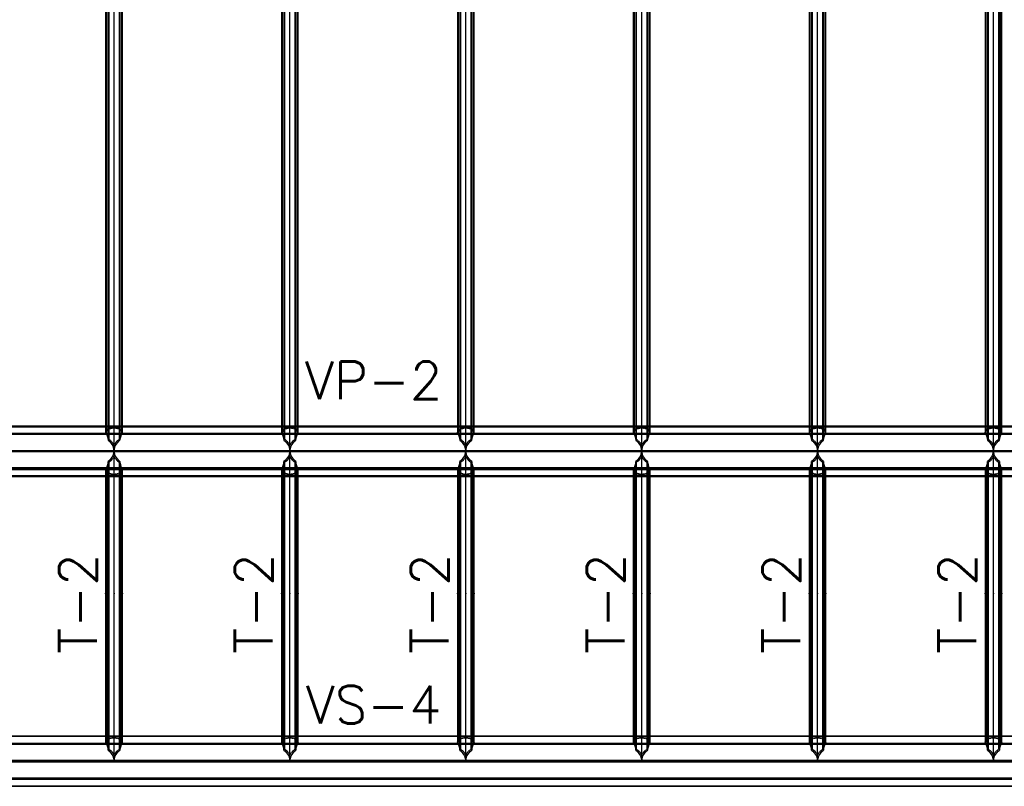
# Model space of a CAD drawing. Extents: x 463450 to 504470, y 98709 to 135344.
# Tile 6 of 20: x 474905 to 480784, y 100057 to 104631. Entities that reach past the tile are written whole.
import ezdxf
from ezdxf.enums import TextEntityAlignment as Align

# ---------------------------------------------------------------- set-up
doc = ezdxf.new("R2010")
doc.units = 0
doc.header["$LTSCALE"] = 10
doc.header["$MEASUREMENT"] = 0
doc.linetypes.add('DASHDOT', pattern=[1, 0.5, -0.25, 0, -0.25])
doc.linetypes.add('HIDDEN', pattern=[0.375, 0.25, -0.125])
doc.layers.get('0').update_dxf_attribs({"linetype": 'CONTINUOUS'})
for name, color, linetype in [('A', 2, 'DASHDOT'), ('FORIR', 4, 'CONTINUOUS'), ('G', 3, 'CONTINUOUS'), ('mark3d', 2, 'CONTINUOUS'), ('TR', 6, 'HIDDEN'), ('TXT1', 7, 'CONTINUOUS')]:
    doc.layers.add(name, color=color, linetype=linetype)
doc.styles.add('POS', font='ROMANS', dxfattribs={"width": 0.7})
doc.styles.get("Standard").update_dxf_attribs({"font": 'txt.shx', "width": 0.7, "oblique": 5})

# ---------------------------------------------------------------- blocks, each defined once
blk = doc.blocks.new('3D_INFOM')
blk.add_point((0, 0))
at = {"layer": 'FORIR', "flags": 1}
blk.add_attdef('MARK', (7.6, -4.3), '', height=5.26, dxfattribs=at)
blk = doc.blocks.new('3D_INFOTEXT')
blk.add_point((0, 0))
at = {"flags": 1}
for tag, p in [('MAR_PEZ', (7.2, 4.1)), ('POS_PEZ', (7.6, -4.3)), ('HANDLE', (7, -38.5)), ('LUN_PRO', (7.2, -21.9)), ('NOM_PRO', (7.6, -13.2)), ('MAT_PRO', (7.6, -30.1))]:
    blk.add_attdef(tag, p, '', height=5.26, dxfattribs=at)
blk = doc.blocks.new('mark3d1')
at = {"layer": 'mark3d', "color": 4, "style": 'POS'}
blk.add_attdef('MARK', text='', height=3, dxfattribs=at).set_placement((7.179, -1.226), align=Align.CENTER)

msp = doc.modelspace()

# ---------------------------------------------------------------- linework, layer by layer
at = {"layer": 'A'}
msp.add_line((464144.9, 102055.5), (486660.7, 102055.5), dxfattribs=at)
at = {"layer": 'G'}
for p, q in [((475468.7, 102059.3), (475468.7, 109207.9)), ((476518.7, 102059.3), (476518.7, 109207.9)), ((477568.7, 102059.3), (477568.7, 109207.9)), ((478618.7, 102059.3), (478618.7, 109207.9)), ((479668.7, 102059.3), (479668.7, 109207.9)), ((480718.7, 102059.3), (480718.7, 109207.9)), ((475433.3, 109144.3), (475433.3, 102121.6)), ((475504, 102121.6), (475504, 109144.3)), ((476483.3, 109144.3), (476483.3, 102121.6)), ((476554, 102121.6), (476554, 109144.3)), ((477533.3, 109144.3), (477533.3, 102121.6)), ((477604, 102121.6), (477604, 109144.3)), ((478583.3, 109144.3), (478583.3, 102121.6)), ((478654, 102121.6), (478654, 109144.3)), ((479633.3, 109144.3), (479633.3, 102121.6)), ((479704, 102121.6), (479704, 109144.3)), ((480683.3, 109144.3), (480683.3, 102121.6)), ((480754, 102121.6), (480754, 109144.3)), ((475418.7, 109095.9), (475418.7, 102168.5)), ((475518.7, 102168.5), (475518.7, 109095.9)), ((476468.7, 109095.9), (476468.7, 102168.5)), ((476568.7, 102168.5), (476568.7, 109095.9)), ((477518.7, 109095.9), (477518.7, 102168.5)), ((477618.7, 102168.5), (477618.7, 109095.9)), ((478568.7, 109095.9), (478568.7, 102168.5)), ((478668.7, 102168.5), (478668.7, 109095.9)), ((479618.7, 109095.9), (479618.7, 102168.5)), ((479718.7, 102168.5), (479718.7, 109095.9)), ((480668.7, 109095.9), (480668.7, 102168.5)), ((480768.7, 102168.5), (480768.7, 109095.9)), ((474466.2, 102163.7), (475421.2, 102163.7)), ((475418.7, 102205.5), (474468.7, 102205.5)), ((475418.7, 102168.5), (475421.2, 102163.7)), ((475421.2, 102163.7), (475428.9, 102141.4)), ((475508.5, 102141.4), (475516.2, 102163.7)), ((475516.2, 102163.7), (475518.7, 102168.5)), ((475516.2, 102163.7), (476471.2, 102163.7)), ((476468.7, 102205.5), (475518.7, 102205.5)), ((476468.7, 102168.5), (476471.2, 102163.7)), ((476471.2, 102163.7), (476478.9, 102141.4)), ((476558.5, 102141.4), (476566.2, 102163.7)), ((476566.2, 102163.7), (476568.7, 102168.5)), ((476566.2, 102163.7), (477521.2, 102163.7)), ((477518.7, 102205.5), (476568.7, 102205.5)), ((477518.7, 102168.5), (477521.2, 102163.7)), ((477521.2, 102163.7), (477528.9, 102141.4)), ((477608.5, 102141.4), (477616.2, 102163.7)), ((477616.2, 102163.7), (477618.7, 102168.5)), ((477616.2, 102163.7), (478571.2, 102163.7)), ((478568.7, 102205.5), (477618.7, 102205.5)), ((478568.7, 102168.5), (478571.2, 102163.7)), ((478571.2, 102163.7), (478578.9, 102141.4)), ((478658.5, 102141.4), (478666.2, 102163.7)), ((478666.2, 102163.7), (478668.7, 102168.5)), ((478666.2, 102163.7), (479621.2, 102163.7)), ((479618.7, 102205.5), (478668.7, 102205.5)), ((479618.7, 102168.5), (479621.2, 102163.7)), ((479621.2, 102163.7), (479628.9, 102141.4)), ((479708.5, 102141.4), (479716.2, 102163.7)), ((479716.2, 102163.7), (479718.7, 102168.5)), ((479716.2, 102163.7), (480671.2, 102163.7)), ((480668.7, 102205.5), (479718.7, 102205.5)), ((480668.7, 102168.5), (480671.2, 102163.7)), ((480671.2, 102163.7), (480678.9, 102141.4)), ((480758.5, 102141.4), (480766.2, 102163.7)), ((480766.2, 102163.7), (480768.7, 102168.5)), ((480766.2, 102163.7), (481721.2, 102163.7)), ((481718.7, 102205.5), (480768.7, 102205.5)), ((475428.9, 102141.4), (475433.3, 102121.6)), ((475433.3, 102121.6), (475441, 102115.7)), ((475441, 102115.7), (475461.6, 102087.7)), ((475475.8, 102087.7), (475496.4, 102115.7)), ((475496.4, 102115.7), (475504, 102121.6)), ((475504, 102121.6), (475508.5, 102141.4)), ((476478.9, 102141.4), (476483.3, 102121.6)), ((476483.3, 102121.6), (476491, 102115.7)), ((476491, 102115.7), (476511.6, 102087.7)), ((476525.8, 102087.7), (476546.4, 102115.7)), ((476546.4, 102115.7), (476554, 102121.6)), ((476554, 102121.6), (476558.5, 102141.4)), ((477528.9, 102141.4), (477533.3, 102121.6)), ((477533.3, 102121.6), (477541, 102115.7)), ((477541, 102115.7), (477561.6, 102087.7)), ((477575.8, 102087.7), (477596.4, 102115.7)), ((477596.4, 102115.7), (477604, 102121.6)), ((477604, 102121.6), (477608.5, 102141.4)), ((478578.9, 102141.4), (478583.3, 102121.6)), ((478583.3, 102121.6), (478591, 102115.7)), ((478591, 102115.7), (478611.6, 102087.7)), ((478625.8, 102087.7), (478646.4, 102115.7)), ((478646.4, 102115.7), (478654, 102121.6)), ((478654, 102121.6), (478658.5, 102141.4)), ((479628.9, 102141.4), (479633.3, 102121.6)), ((479633.3, 102121.6), (479641, 102115.7)), ((479641, 102115.7), (479661.6, 102087.7)), ((479675.8, 102087.7), (479696.4, 102115.7)), ((479696.4, 102115.7), (479704, 102121.6)), ((479704, 102121.6), (479708.5, 102141.4)), ((480678.9, 102141.4), (480683.3, 102121.6)), ((480683.3, 102121.6), (480691, 102115.7)), ((480691, 102115.7), (480711.6, 102087.7)), ((480725.8, 102087.7), (480746.4, 102115.7)), ((480746.4, 102115.7), (480754, 102121.6)), ((480754, 102121.6), (480758.5, 102141.4)), ((475468.6, 102058.5), (474418.8, 102058.5)), ((475461.6, 102087.7), (475468.4, 102059.3)), ((475468.6, 102058.5), (475461.6, 102029.2)), ((475468.7, 102059.3), (475468.4, 102059.3)), ((475468.4, 102059.3), (475468.6, 102058.5)), ((475469, 102059.3), (475468.7, 102059.3)), ((475468.7, 100209.7), (475468.7, 102059.3)), ((475468.8, 102058.5), (475469, 102059.3)), ((475475.8, 102029.2), (475468.8, 102058.5)), ((476518.6, 102058.5), (475468.8, 102058.5)), ((475469, 102059.3), (475475.8, 102087.7)), ((476511.6, 102087.7), (476518.4, 102059.3)), ((476518.6, 102058.5), (476511.6, 102029.2)), ((476518.7, 102059.3), (476518.4, 102059.3)), ((476518.4, 102059.3), (476518.6, 102058.5)), ((476519, 102059.3), (476518.7, 102059.3)), ((476518.7, 100209.7), (476518.7, 102059.3)), ((476518.8, 102058.5), (476519, 102059.3)), ((476525.8, 102029.2), (476518.8, 102058.5)), ((477568.6, 102058.5), (476518.8, 102058.5)), ((476519, 102059.3), (476525.8, 102087.7)), ((477561.6, 102087.7), (477568.4, 102059.3)), ((477568.6, 102058.5), (477561.6, 102029.2)), ((477568.7, 102059.3), (477568.4, 102059.3)), ((477568.4, 102059.3), (477568.6, 102058.5)), ((477568.7, 100209.7), (477568.7, 102059.3)), ((477569, 102059.3), (477568.7, 102059.3)), ((477568.8, 102058.5), (477569, 102059.3)), ((477575.8, 102029.2), (477568.8, 102058.5)), ((478618.6, 102058.5), (477568.8, 102058.5)), ((477569, 102059.3), (477575.8, 102087.7)), ((478611.6, 102087.7), (478618.4, 102059.3)), ((478618.6, 102058.5), (478611.6, 102029.2)), ((478618.7, 102059.3), (478618.4, 102059.3)), ((478618.4, 102059.3), (478618.6, 102058.5)), ((478618.7, 100209.7), (478618.7, 102059.3)), ((478619, 102059.3), (478618.7, 102059.3)), ((478618.8, 102058.5), (478619, 102059.3)), ((478625.8, 102029.2), (478618.8, 102058.5)), ((479668.6, 102058.5), (478618.8, 102058.5)), ((478619, 102059.3), (478625.8, 102087.7)), ((479661.6, 102087.7), (479668.4, 102059.3)), ((479668.6, 102058.5), (479661.6, 102029.2)), ((479668.7, 102059.3), (479668.4, 102059.3)), ((479668.4, 102059.3), (479668.6, 102058.5)), ((479668.7, 100209.7), (479668.7, 102059.3)), ((479669, 102059.3), (479668.7, 102059.3)), ((479668.8, 102058.5), (479669, 102059.3)), ((479675.8, 102029.2), (479668.8, 102058.5)), ((480718.6, 102058.5), (479668.8, 102058.5)), ((479669, 102059.3), (479675.8, 102087.7)), ((480711.6, 102087.7), (480718.4, 102059.3)), ((480718.6, 102058.5), (480711.6, 102029.2)), ((480718.7, 102059.3), (480718.4, 102059.3)), ((480718.4, 102059.3), (480718.6, 102058.5)), ((480718.7, 100209.7), (480718.7, 102059.3)), ((480719, 102059.3), (480718.7, 102059.3)), ((480718.8, 102058.5), (480719, 102059.3)), ((480725.8, 102029.2), (480718.8, 102058.5)), ((481768.6, 102058.5), (480718.8, 102058.5)), ((480719, 102059.3), (480725.8, 102087.7)), ((475433.3, 101994.9), (475428.9, 101974.7)), ((475441, 102000.9), (475433.3, 101994.9)), ((475433.3, 100272.9), (475433.3, 101994.9)), ((475461.6, 102029.2), (475441, 102000.9)), ((475496.4, 102000.9), (475475.8, 102029.2)), ((475504, 101994.9), (475496.4, 102000.9)), ((475508.5, 101974.7), (475504, 101994.9)), ((475504, 101994.9), (475504, 100272.9)), ((476483.3, 101994.9), (476478.9, 101974.7)), ((476491, 102000.9), (476483.3, 101994.9)), ((476483.3, 100272.9), (476483.3, 101994.9)), ((476511.6, 102029.2), (476491, 102000.9)), ((476546.4, 102000.9), (476525.8, 102029.2)), ((476554, 101994.9), (476546.4, 102000.9)), ((476558.5, 101974.7), (476554, 101994.9)), ((476554, 101994.9), (476554, 100272.9)), ((477533.3, 101994.9), (477528.9, 101974.7)), ((477541, 102000.9), (477533.3, 101994.9)), ((477533.3, 100272.9), (477533.3, 101994.9)), ((477561.6, 102029.2), (477541, 102000.9)), ((477596.4, 102000.9), (477575.8, 102029.2)), ((477604, 101994.9), (477596.4, 102000.9)), ((477608.5, 101974.7), (477604, 101994.9)), ((477604, 101994.9), (477604, 100272.9)), ((478583.3, 101994.9), (478578.9, 101974.7)), ((478591, 102000.9), (478583.3, 101994.9)), ((478583.3, 100272.9), (478583.3, 101994.9)), ((478611.6, 102029.2), (478591, 102000.9)), ((478646.4, 102000.9), (478625.8, 102029.2)), ((478654, 101994.9), (478646.4, 102000.9)), ((478658.5, 101974.7), (478654, 101994.9)), ((478654, 101994.9), (478654, 100272.9)), ((479633.3, 101994.9), (479628.9, 101974.7)), ((479641, 102000.9), (479633.3, 101994.9)), ((479633.3, 100272.9), (479633.3, 101994.9)), ((479661.6, 102029.2), (479641, 102000.9)), ((479696.4, 102000.9), (479675.8, 102029.2)), ((479704, 101994.9), (479696.4, 102000.9)), ((479708.5, 101974.7), (479704, 101994.9)), ((479704, 101994.9), (479704, 100272.9)), ((480683.3, 101994.9), (480678.9, 101974.7)), ((480691, 102000.9), (480683.3, 101994.9)), ((480683.3, 100272.9), (480683.3, 101994.9)), ((480711.6, 102029.2), (480691, 102000.9)), ((480746.4, 102000.9), (480725.8, 102029.2)), ((480754, 101994.9), (480746.4, 102000.9)), ((480758.5, 101974.7), (480754, 101994.9)), ((480754, 101994.9), (480754, 100272.9)), ((475421.2, 101951.6), (474466.2, 101951.6)), ((475421.2, 101951.6), (475418.7, 101946.6)), ((475418.7, 101946.6), (475418.7, 100319.7)), ((475428.9, 101974.7), (475421.2, 101951.6)), ((475516.2, 101951.6), (475508.5, 101974.7)), ((475518.7, 101946.6), (475516.2, 101951.6)), ((476471.2, 101951.6), (475516.2, 101951.6)), ((475518.7, 100319.7), (475518.7, 101946.6)), ((476471.2, 101951.6), (476468.7, 101946.6)), ((476468.7, 101946.6), (476468.7, 100319.7)), ((476478.9, 101974.7), (476471.2, 101951.6)), ((476566.2, 101951.6), (476558.5, 101974.7)), ((476568.7, 101946.6), (476566.2, 101951.6)), ((477521.2, 101951.6), (476566.2, 101951.6)), ((476568.7, 100319.7), (476568.7, 101946.6)), ((477521.2, 101951.6), (477518.7, 101946.6)), ((477518.7, 101946.6), (477518.7, 100319.7)), ((477528.9, 101974.7), (477521.2, 101951.6)), ((477616.2, 101951.6), (477608.5, 101974.7)), ((477618.7, 101946.6), (477616.2, 101951.6)), ((478571.2, 101951.6), (477616.2, 101951.6)), ((477618.7, 100319.7), (477618.7, 101946.6)), ((478571.2, 101951.6), (478568.7, 101946.6)), ((478568.7, 101946.6), (478568.7, 100319.7)), ((478578.9, 101974.7), (478571.2, 101951.6)), ((478666.2, 101951.6), (478658.5, 101974.7)), ((478668.7, 101946.6), (478666.2, 101951.6)), ((479621.2, 101951.6), (478666.2, 101951.6)), ((478668.7, 100319.7), (478668.7, 101946.6)), ((479621.2, 101951.6), (479618.7, 101946.6)), ((479618.7, 101946.6), (479618.7, 100319.7)), ((479628.9, 101974.7), (479621.2, 101951.6)), ((479716.2, 101951.6), (479708.5, 101974.7)), ((479718.7, 101946.6), (479716.2, 101951.6)), ((480671.2, 101951.6), (479716.2, 101951.6)), ((479718.7, 100319.7), (479718.7, 101946.6)), ((480671.2, 101951.6), (480668.7, 101946.6)), ((480668.7, 101946.6), (480668.7, 100319.7)), ((480678.9, 101974.7), (480671.2, 101951.6)), ((480766.2, 101951.6), (480758.5, 101974.7)), ((480768.7, 101946.6), (480766.2, 101951.6)), ((481721.2, 101951.6), (480766.2, 101951.6)), ((480768.7, 100319.7), (480768.7, 101946.6)), ((474468.7, 101905.6), (475418.7, 101905.6)), ((475518.7, 101905.6), (476468.7, 101905.6)), ((476568.7, 101905.6), (477518.7, 101905.6)), ((477618.7, 101905.6), (478568.7, 101905.6)), ((478668.7, 101905.6), (479618.7, 101905.6)), ((479718.7, 101905.6), (480668.7, 101905.6)), ((480768.7, 101905.6), (481718.7, 101905.6)), ((475418.7, 100356.7), (474468.7, 100356.7)), ((476468.7, 100356.7), (475518.7, 100356.7)), ((477518.7, 100356.7), (476568.7, 100356.7)), ((478568.7, 100356.7), (477618.7, 100356.7)), ((479618.7, 100356.7), (478668.7, 100356.7)), ((480668.7, 100356.7), (479718.7, 100356.7)), ((481718.7, 100356.7), (480768.7, 100356.7)), ((474466.2, 100314.9), (475421.2, 100314.9)), ((475418.7, 100319.7), (475421.2, 100314.9)), ((475421.2, 100314.9), (475428.9, 100292.5)), ((475428.9, 100292.5), (475433.3, 100272.9)), ((475504, 100272.9), (475508.5, 100292.5)), ((475508.5, 100292.5), (475516.2, 100314.9)), ((475516.2, 100314.9), (475518.7, 100319.7)), ((475516.2, 100314.9), (476471.2, 100314.9)), ((476468.7, 100319.7), (476471.2, 100314.9)), ((476471.2, 100314.9), (476478.9, 100292.5)), ((476478.9, 100292.5), (476483.3, 100272.9)), ((476554, 100272.9), (476558.5, 100292.5)), ((476558.5, 100292.5), (476566.2, 100314.9)), ((476566.2, 100314.9), (476568.7, 100319.7)), ((476566.2, 100314.9), (477521.2, 100314.9)), ((477518.7, 100319.7), (477521.2, 100314.9)), ((477521.2, 100314.9), (477528.9, 100292.5)), ((477528.9, 100292.5), (477533.3, 100272.9)), ((477604, 100272.9), (477608.5, 100292.5)), ((477608.5, 100292.5), (477616.2, 100314.9)), ((477616.2, 100314.9), (477618.7, 100319.7)), ((477616.2, 100314.9), (478571.2, 100314.9)), ((478568.7, 100319.7), (478571.2, 100314.9)), ((478571.2, 100314.9), (478578.9, 100292.5)), ((478578.9, 100292.5), (478583.3, 100272.9)), ((478654, 100272.9), (478658.5, 100292.5)), ((478658.5, 100292.5), (478666.2, 100314.9)), ((478666.2, 100314.9), (478668.7, 100319.7)), ((478666.2, 100314.9), (479621.2, 100314.9)), ((479618.7, 100319.7), (479621.2, 100314.9)), ((479621.2, 100314.9), (479628.9, 100292.5)), ((479628.9, 100292.5), (479633.3, 100272.9)), ((479704, 100272.9), (479708.5, 100292.5)), ((479708.5, 100292.5), (479716.2, 100314.9)), ((479716.2, 100314.9), (479718.7, 100319.7)), ((479716.2, 100314.9), (480671.2, 100314.9)), ((480668.7, 100319.7), (480671.2, 100314.9)), ((480671.2, 100314.9), (480678.9, 100292.5)), ((480678.9, 100292.5), (480683.3, 100272.9)), ((480754, 100272.9), (480758.5, 100292.5)), ((480758.5, 100292.5), (480766.2, 100314.9)), ((480766.2, 100314.9), (480768.7, 100319.7)), ((480766.2, 100314.9), (481721.2, 100314.9)), ((475433.3, 100272.9), (475441.1, 100266.9)), ((475441.1, 100266.9), (475461.7, 100238.9)), ((475461.7, 100238.9), (475468.7, 100209.7)), ((475468.7, 100209.7), (475475.7, 100238.9)), ((475475.7, 100238.9), (475496.3, 100266.9)), ((475496.3, 100266.9), (475504, 100272.9)), ((476483.3, 100272.9), (476491.1, 100266.9)), ((476491.1, 100266.9), (476511.7, 100238.9)), ((476511.7, 100238.9), (476518.7, 100209.7)), ((476518.7, 100209.7), (476525.7, 100238.9)), ((476525.7, 100238.9), (476546.3, 100266.9)), ((476546.3, 100266.9), (476554, 100272.9)), ((477533.3, 100272.9), (477541.1, 100266.9)), ((477541.1, 100266.9), (477561.7, 100238.9)), ((477561.7, 100238.9), (477568.7, 100209.7)), ((477568.7, 100209.7), (477575.7, 100238.9)), ((477575.7, 100238.9), (477596.3, 100266.9)), ((477596.3, 100266.9), (477604, 100272.9)), ((478583.3, 100272.9), (478591.1, 100266.9)), ((478591.1, 100266.9), (478611.7, 100238.9)), ((478611.7, 100238.9), (478618.7, 100209.7)), ((478618.7, 100209.7), (478625.7, 100238.9)), ((478625.7, 100238.9), (478646.3, 100266.9)), ((478646.3, 100266.9), (478654, 100272.9)), ((479633.3, 100272.9), (479641.1, 100266.9)), ((479641.1, 100266.9), (479661.7, 100238.9)), ((479661.7, 100238.9), (479668.7, 100209.7)), ((479668.7, 100209.7), (479675.7, 100238.9)), ((479675.7, 100238.9), (479696.3, 100266.9)), ((479696.3, 100266.9), (479704, 100272.9)), ((480683.3, 100272.9), (480691.1, 100266.9)), ((480691.1, 100266.9), (480711.7, 100238.9)), ((480711.7, 100238.9), (480718.7, 100209.7)), ((480718.7, 100209.7), (480725.7, 100238.9)), ((480725.7, 100238.9), (480746.3, 100266.9)), ((480746.3, 100266.9), (480754, 100272.9)), ((467218.7, 100209.7), (485418.7, 100209.7)), ((467068.7, 100056.7), (485568.7, 100056.7)), ((467112.6, 100102.8), (485524.8, 100102.8))]:
    msp.add_line(p, q, dxfattribs=at)
at = {"layer": 'TR'}
for p, q in [((475436.7, 109137.9), (475436.7, 102127.8)), ((475500.7, 102127.8), (475500.7, 109137.9)), ((476486.7, 109137.9), (476486.7, 102127.8)), ((476550.7, 102127.8), (476550.7, 109137.9)), ((477536.7, 109137.9), (477536.7, 102127.8)), ((477600.7, 102127.8), (477600.7, 109137.9)), ((478586.7, 109137.9), (478586.7, 102127.8)), ((478650.7, 102127.8), (478650.7, 109137.9)), ((479636.7, 109137.9), (479636.7, 102127.8)), ((479700.7, 102127.8), (479700.7, 109137.9)), ((480686.7, 109137.9), (480686.7, 102127.8)), ((480750.7, 102127.8), (480750.7, 109137.9)), ((475423.4, 109095.9), (475423.4, 102168.5)), ((475513.9, 102168.5), (475513.9, 109095.9)), ((476473.4, 109095.9), (476473.4, 102168.5)), ((476563.9, 102168.5), (476563.9, 109095.9)), ((477523.4, 109095.9), (477523.4, 102168.5)), ((477613.9, 102168.5), (477613.9, 109095.9)), ((478573.4, 109095.9), (478573.4, 102168.5)), ((478663.9, 102168.5), (478663.9, 109095.9)), ((479623.4, 109095.9), (479623.4, 102168.5)), ((479713.9, 102168.5), (479713.9, 109095.9)), ((480673.4, 109095.9), (480673.4, 102168.5)), ((480763.9, 102168.5), (480763.9, 109095.9)), ((485268.7, 102199.2), (467368.7, 102199.2)), ((475518.7, 102205.5), (475418.7, 102205.5)), ((475418.7, 102168.5), (475425.6, 102181.9)), ((475421.2, 102163.7), (475516.2, 102163.7)), ((475423.4, 102168.5), (475430.4, 102181.9)), ((475423.4, 102168.5), (475425.9, 102163.7)), ((475425.6, 102181.9), (475433.3, 102191.5)), ((475425.9, 102163.7), (475433.7, 102141.4)), ((475430.4, 102181.9), (475436.7, 102189.8)), ((475433.3, 102191.5), (475450.9, 102195.2)), ((475436.7, 102189.8), (475462.4, 102195.2)), ((475450.9, 102195.2), (475468.7, 102197.3)), ((475462.4, 102195.2), (475468.7, 102196)), ((475468.7, 102197.3), (475486.5, 102195.2)), ((475468.7, 102196), (475475, 102195.2)), ((475475, 102195.2), (475500.7, 102189.8)), ((475486.5, 102195.2), (475504, 102191.5)), ((475500.7, 102189.8), (475507, 102181.9)), ((475503.7, 102141.4), (475511.5, 102163.7)), ((475504, 102191.5), (475511.8, 102181.9)), ((475507, 102181.9), (475513.9, 102168.5)), ((475511.5, 102163.7), (475513.9, 102168.5)), ((475511.8, 102181.9), (475518.7, 102168.5)), ((476568.7, 102205.5), (476468.7, 102205.5)), ((476468.7, 102168.5), (476475.6, 102181.9)), ((476471.2, 102163.7), (476566.2, 102163.7)), ((476473.4, 102168.5), (476480.4, 102181.9)), ((476473.4, 102168.5), (476475.9, 102163.7)), ((476475.6, 102181.9), (476483.3, 102191.5)), ((476475.9, 102163.7), (476483.7, 102141.4)), ((476480.4, 102181.9), (476486.7, 102189.8)), ((476483.3, 102191.5), (476500.9, 102195.2)), ((476486.7, 102189.8), (476512.4, 102195.2)), ((476500.9, 102195.2), (476518.7, 102197.3)), ((476512.4, 102195.2), (476518.7, 102196)), ((476518.7, 102197.3), (476536.5, 102195.2)), ((476518.7, 102196), (476525, 102195.2)), ((476525, 102195.2), (476550.7, 102189.8)), ((476536.5, 102195.2), (476554, 102191.5)), ((476550.7, 102189.8), (476557, 102181.9)), ((476553.7, 102141.4), (476561.5, 102163.7)), ((476554, 102191.5), (476561.8, 102181.9)), ((476557, 102181.9), (476563.9, 102168.5)), ((476561.5, 102163.7), (476563.9, 102168.5)), ((476561.8, 102181.9), (476568.7, 102168.5)), ((477618.7, 102205.5), (477518.7, 102205.5)), ((477518.7, 102168.5), (477525.6, 102181.9)), ((477521.2, 102163.7), (477616.2, 102163.7)), ((477523.4, 102168.5), (477530.4, 102181.9)), ((477523.4, 102168.5), (477525.9, 102163.7)), ((477525.6, 102181.9), (477533.3, 102191.5)), ((477525.9, 102163.7), (477533.7, 102141.4)), ((477530.4, 102181.9), (477536.7, 102189.8)), ((477533.3, 102191.5), (477550.9, 102195.2)), ((477536.7, 102189.8), (477562.4, 102195.2)), ((477550.9, 102195.2), (477568.7, 102197.3)), ((477562.4, 102195.2), (477568.7, 102196)), ((477568.7, 102197.3), (477586.5, 102195.2)), ((477568.7, 102196), (477575, 102195.2)), ((477575, 102195.2), (477600.7, 102189.8)), ((477586.5, 102195.2), (477604, 102191.5)), ((477600.7, 102189.8), (477607, 102181.9)), ((477603.7, 102141.4), (477611.5, 102163.7)), ((477604, 102191.5), (477611.8, 102181.9)), ((477607, 102181.9), (477613.9, 102168.5)), ((477611.5, 102163.7), (477613.9, 102168.5)), ((477611.8, 102181.9), (477618.7, 102168.5)), ((478668.7, 102205.5), (478568.7, 102205.5)), ((478568.7, 102168.5), (478575.6, 102181.9)), ((478571.2, 102163.7), (478666.2, 102163.7)), ((478573.4, 102168.5), (478580.4, 102181.9)), ((478573.4, 102168.5), (478575.9, 102163.7)), ((478575.6, 102181.9), (478583.3, 102191.5)), ((478575.9, 102163.7), (478583.7, 102141.4)), ((478580.4, 102181.9), (478586.7, 102189.8)), ((478583.3, 102191.5), (478600.9, 102195.2)), ((478586.7, 102189.8), (478612.4, 102195.2)), ((478600.9, 102195.2), (478618.7, 102197.3)), ((478612.4, 102195.2), (478618.7, 102196)), ((478618.7, 102197.3), (478636.5, 102195.2)), ((478618.7, 102196), (478625, 102195.2)), ((478625, 102195.2), (478650.7, 102189.8)), ((478636.5, 102195.2), (478654, 102191.5)), ((478650.7, 102189.8), (478657, 102181.9)), ((478653.7, 102141.4), (478661.5, 102163.7)), ((478654, 102191.5), (478661.8, 102181.9)), ((478657, 102181.9), (478663.9, 102168.5)), ((478661.5, 102163.7), (478663.9, 102168.5)), ((478661.8, 102181.9), (478668.7, 102168.5)), ((479718.7, 102205.5), (479618.7, 102205.5)), ((479618.7, 102168.5), (479625.6, 102181.9)), ((479621.2, 102163.7), (479716.2, 102163.7)), ((479623.4, 102168.5), (479630.4, 102181.9)), ((479623.4, 102168.5), (479625.9, 102163.7)), ((479625.6, 102181.9), (479633.3, 102191.5)), ((479625.9, 102163.7), (479633.7, 102141.4)), ((479630.4, 102181.9), (479636.7, 102189.8)), ((479633.3, 102191.5), (479650.9, 102195.2)), ((479636.7, 102189.8), (479662.4, 102195.2)), ((479650.9, 102195.2), (479668.7, 102197.3)), ((479662.4, 102195.2), (479668.7, 102196)), ((479668.7, 102197.3), (479686.5, 102195.2)), ((479668.7, 102196), (479675, 102195.2)), ((479675, 102195.2), (479700.7, 102189.8)), ((479686.5, 102195.2), (479704, 102191.5)), ((479700.7, 102189.8), (479707, 102181.9)), ((479703.7, 102141.4), (479711.5, 102163.7)), ((479704, 102191.5), (479711.8, 102181.9)), ((479707, 102181.9), (479713.9, 102168.5)), ((479711.5, 102163.7), (479713.9, 102168.5)), ((479711.8, 102181.9), (479718.7, 102168.5)), ((480768.7, 102205.5), (480668.7, 102205.5)), ((480668.7, 102168.5), (480675.6, 102181.9)), ((480671.2, 102163.7), (480766.2, 102163.7)), ((480673.4, 102168.5), (480680.4, 102181.9)), ((480673.4, 102168.5), (480675.9, 102163.7)), ((480675.6, 102181.9), (480683.3, 102191.5)), ((480675.9, 102163.7), (480683.7, 102141.4)), ((480680.4, 102181.9), (480686.7, 102189.8)), ((480683.3, 102191.5), (480700.9, 102195.2)), ((480686.7, 102189.8), (480712.4, 102195.2)), ((480700.9, 102195.2), (480718.7, 102197.3)), ((480712.4, 102195.2), (480718.7, 102196)), ((480718.7, 102197.3), (480736.5, 102195.2)), ((480718.7, 102196), (480725, 102195.2)), ((480725, 102195.2), (480750.7, 102189.8)), ((480736.5, 102195.2), (480754, 102191.5)), ((480750.7, 102189.8), (480757, 102181.9)), ((480753.7, 102141.4), (480761.5, 102163.7)), ((480754, 102191.5), (480761.8, 102181.9)), ((480757, 102181.9), (480763.9, 102168.5)), ((480761.5, 102163.7), (480763.9, 102168.5)), ((480761.8, 102181.9), (480768.7, 102168.5)), ((485312.7, 102159.5), (467324.7, 102159.5)), ((485309, 102155.1), (467328.4, 102155.1)), ((467328.5, 102159.1), (485308.9, 102159.1)), ((475433.7, 102141.4), (475436.7, 102127.8)), ((475436.7, 102127.8), (475452.5, 102115.7)), ((475452.5, 102115.7), (475468.7, 102093.7)), ((475468.7, 102093.7), (475484.9, 102115.7)), ((475484.9, 102115.7), (475500.7, 102127.8)), ((475500.7, 102127.8), (475503.7, 102141.4)), ((476483.7, 102141.4), (476486.7, 102127.8)), ((476486.7, 102127.8), (476502.5, 102115.7)), ((476502.5, 102115.7), (476518.7, 102093.7)), ((476518.7, 102093.7), (476534.9, 102115.7)), ((476534.9, 102115.7), (476550.7, 102127.8)), ((476550.7, 102127.8), (476553.7, 102141.4)), ((477533.7, 102141.4), (477536.7, 102127.8)), ((477536.7, 102127.8), (477552.5, 102115.7)), ((477552.5, 102115.7), (477568.7, 102093.7)), ((477568.7, 102093.7), (477584.9, 102115.7)), ((477584.9, 102115.7), (477600.7, 102127.8)), ((477600.7, 102127.8), (477603.7, 102141.4)), ((478583.7, 102141.4), (478586.7, 102127.8)), ((478586.7, 102127.8), (478602.5, 102115.7)), ((478602.5, 102115.7), (478618.7, 102093.7)), ((478618.7, 102093.7), (478634.9, 102115.7)), ((478634.9, 102115.7), (478650.7, 102127.8)), ((478650.7, 102127.8), (478653.7, 102141.4)), ((479633.7, 102141.4), (479636.7, 102127.8)), ((479636.7, 102127.8), (479652.5, 102115.7)), ((479652.5, 102115.7), (479668.7, 102093.7)), ((479668.7, 102093.7), (479684.9, 102115.7)), ((479684.9, 102115.7), (479700.7, 102127.8)), ((479700.7, 102127.8), (479703.7, 102141.4)), ((480683.7, 102141.4), (480686.7, 102127.8)), ((480686.7, 102127.8), (480702.5, 102115.7)), ((480702.5, 102115.7), (480718.7, 102093.7)), ((480718.7, 102093.7), (480734.9, 102115.7)), ((480734.9, 102115.7), (480750.7, 102127.8)), ((480750.7, 102127.8), (480753.7, 102141.4)), ((485418.7, 102052.5), (467218.7, 102052.5)), ((485378.2, 102052.7), (467259.2, 102052.7)), ((485377.8, 102058.4), (467259.5, 102058.4)), ((475468.4, 102059.3), (475469, 102059.3)), ((475468.8, 102058.5), (475468.6, 102058.5)), ((476518.4, 102059.3), (476519, 102059.3)), ((476518.8, 102058.5), (476518.6, 102058.5)), ((477568.4, 102059.3), (477569, 102059.3)), ((477568.8, 102058.5), (477568.6, 102058.5)), ((478618.4, 102059.3), (478619, 102059.3)), ((478618.8, 102058.5), (478618.6, 102058.5)), ((479668.4, 102059.3), (479669, 102059.3)), ((479668.8, 102058.5), (479668.6, 102058.5)), ((480718.4, 102059.3), (480719, 102059.3)), ((480718.8, 102058.5), (480718.6, 102058.5)), ((475436.7, 101988.6), (475433.7, 101974.7)), ((475452.5, 102000.9), (475436.7, 101988.6)), ((475436.7, 101988.6), (475436.7, 100279.1)), ((475468.7, 102023.2), (475452.5, 102000.9)), ((475484.9, 102000.9), (475468.7, 102023.2)), ((475500.7, 101988.6), (475484.9, 102000.9)), ((475500.7, 100279.1), (475500.7, 101988.6)), ((475503.7, 101974.7), (475500.7, 101988.6)), ((476486.7, 101988.6), (476483.7, 101974.7)), ((476502.5, 102000.9), (476486.7, 101988.6)), ((476486.7, 101988.6), (476486.7, 100279.1)), ((476518.7, 102023.2), (476502.5, 102000.9)), ((476534.9, 102000.9), (476518.7, 102023.2)), ((476550.7, 101988.6), (476534.9, 102000.9)), ((476550.7, 100279.1), (476550.7, 101988.6)), ((476553.7, 101974.7), (476550.7, 101988.6)), ((477536.7, 101988.6), (477533.7, 101974.7)), ((477552.5, 102000.9), (477536.7, 101988.6)), ((477536.7, 101988.6), (477536.7, 100279.1)), ((477568.7, 102023.2), (477552.5, 102000.9)), ((477584.9, 102000.9), (477568.7, 102023.2)), ((477600.7, 101988.6), (477584.9, 102000.9)), ((477600.7, 100279.1), (477600.7, 101988.6)), ((477603.7, 101974.7), (477600.7, 101988.6)), ((478586.7, 101988.6), (478583.7, 101974.7)), ((478602.5, 102000.9), (478586.7, 101988.6)), ((478586.7, 101988.6), (478586.7, 100279.1)), ((478618.7, 102023.2), (478602.5, 102000.9)), ((478634.9, 102000.9), (478618.7, 102023.2)), ((478650.7, 101988.6), (478634.9, 102000.9)), ((478650.7, 100279.1), (478650.7, 101988.6)), ((478653.7, 101974.7), (478650.7, 101988.6)), ((479636.7, 101988.6), (479633.7, 101974.7)), ((479652.5, 102000.9), (479636.7, 101988.6)), ((479636.7, 101988.6), (479636.7, 100279.1)), ((479668.7, 102023.2), (479652.5, 102000.9)), ((479684.9, 102000.9), (479668.7, 102023.2)), ((479700.7, 101988.6), (479684.9, 102000.9)), ((479700.7, 100279.1), (479700.7, 101988.6)), ((479703.7, 101974.7), (479700.7, 101988.6)), ((480686.7, 101988.6), (480683.7, 101974.7)), ((480702.5, 102000.9), (480686.7, 101988.6)), ((480686.7, 101988.6), (480686.7, 100279.1)), ((480718.7, 102023.2), (480702.5, 102000.9)), ((480734.9, 102000.9), (480718.7, 102023.2)), ((480750.7, 101988.6), (480734.9, 102000.9)), ((480750.7, 100279.1), (480750.7, 101988.6)), ((480753.7, 101974.7), (480750.7, 101988.6)), ((467324.7, 101947.4), (485312.7, 101947.4)), ((467328.4, 101952), (485309, 101952)), ((485308.9, 101956), (467328.5, 101956)), ((475425.6, 101932.5), (475418.7, 101946.6)), ((475516.2, 101951.6), (475421.2, 101951.6)), ((475425.9, 101951.6), (475423.4, 101946.6)), ((475430.4, 101932.5), (475423.4, 101946.6)), ((475423.4, 101946.6), (475423.4, 100319.7)), ((475433.3, 101922.2), (475425.6, 101932.5)), ((475433.7, 101974.7), (475425.9, 101951.6)), ((475436.7, 101924), (475430.4, 101932.5)), ((475507, 101932.5), (475500.7, 101924)), ((475511.5, 101951.6), (475503.7, 101974.7)), ((475511.8, 101932.5), (475504, 101922.2)), ((475513.9, 101946.6), (475507, 101932.5)), ((475513.9, 101946.6), (475511.5, 101951.6)), ((475518.7, 101946.6), (475511.8, 101932.5)), ((475513.9, 100319.7), (475513.9, 101946.6)), ((476475.6, 101932.5), (476468.7, 101946.6)), ((476566.2, 101951.6), (476471.2, 101951.6)), ((476475.9, 101951.6), (476473.4, 101946.6)), ((476480.4, 101932.5), (476473.4, 101946.6)), ((476473.4, 101946.6), (476473.4, 100319.7)), ((476483.3, 101922.2), (476475.6, 101932.5)), ((476483.7, 101974.7), (476475.9, 101951.6)), ((476486.7, 101924), (476480.4, 101932.5)), ((476557, 101932.5), (476550.7, 101924)), ((476561.5, 101951.6), (476553.7, 101974.7)), ((476561.8, 101932.5), (476554, 101922.2)), ((476563.9, 101946.6), (476557, 101932.5)), ((476563.9, 101946.6), (476561.5, 101951.6)), ((476568.7, 101946.6), (476561.8, 101932.5)), ((476563.9, 100319.7), (476563.9, 101946.6)), ((477525.6, 101932.5), (477518.7, 101946.6)), ((477616.2, 101951.6), (477521.2, 101951.6)), ((477525.9, 101951.6), (477523.4, 101946.6)), ((477530.4, 101932.5), (477523.4, 101946.6)), ((477523.4, 101946.6), (477523.4, 100319.7)), ((477533.3, 101922.2), (477525.6, 101932.5)), ((477533.7, 101974.7), (477525.9, 101951.6)), ((477536.7, 101924), (477530.4, 101932.5)), ((477607, 101932.5), (477600.7, 101924)), ((477611.5, 101951.6), (477603.7, 101974.7)), ((477611.8, 101932.5), (477604, 101922.2)), ((477613.9, 101946.6), (477607, 101932.5)), ((477613.9, 101946.6), (477611.5, 101951.6)), ((477618.7, 101946.6), (477611.8, 101932.5)), ((477613.9, 100319.7), (477613.9, 101946.6)), ((478575.6, 101932.5), (478568.7, 101946.6)), ((478666.2, 101951.6), (478571.2, 101951.6)), ((478575.9, 101951.6), (478573.4, 101946.6)), ((478580.4, 101932.5), (478573.4, 101946.6)), ((478573.4, 101946.6), (478573.4, 100319.7)), ((478583.3, 101922.2), (478575.6, 101932.5)), ((478583.7, 101974.7), (478575.9, 101951.6)), ((478586.7, 101924), (478580.4, 101932.5)), ((478657, 101932.5), (478650.7, 101924)), ((478661.5, 101951.6), (478653.7, 101974.7)), ((478661.8, 101932.5), (478654, 101922.2)), ((478663.9, 101946.6), (478657, 101932.5)), ((478663.9, 101946.6), (478661.5, 101951.6)), ((478668.7, 101946.6), (478661.8, 101932.5)), ((478663.9, 100319.7), (478663.9, 101946.6)), ((479625.6, 101932.5), (479618.7, 101946.6)), ((479716.2, 101951.6), (479621.2, 101951.6)), ((479625.9, 101951.6), (479623.4, 101946.6)), ((479630.4, 101932.5), (479623.4, 101946.6)), ((479623.4, 101946.6), (479623.4, 100319.7)), ((479633.3, 101922.2), (479625.6, 101932.5)), ((479633.7, 101974.7), (479625.9, 101951.6)), ((479636.7, 101924), (479630.4, 101932.5)), ((479707, 101932.5), (479700.7, 101924)), ((479711.5, 101951.6), (479703.7, 101974.7)), ((479711.8, 101932.5), (479704, 101922.2)), ((479713.9, 101946.6), (479707, 101932.5)), ((479713.9, 101946.6), (479711.5, 101951.6)), ((479718.7, 101946.6), (479711.8, 101932.5)), ((479713.9, 100319.7), (479713.9, 101946.6)), ((480675.6, 101932.5), (480668.7, 101946.6)), ((480766.2, 101951.6), (480671.2, 101951.6)), ((480675.9, 101951.6), (480673.4, 101946.6)), ((480680.4, 101932.5), (480673.4, 101946.6)), ((480673.4, 101946.6), (480673.4, 100319.7)), ((480683.3, 101922.2), (480675.6, 101932.5)), ((480683.7, 101974.7), (480675.9, 101951.6)), ((480686.7, 101924), (480680.4, 101932.5)), ((480757, 101932.5), (480750.7, 101924)), ((480761.5, 101951.6), (480753.7, 101974.7)), ((480761.8, 101932.5), (480754, 101922.2)), ((480763.9, 101946.6), (480757, 101932.5)), ((480763.9, 101946.6), (480761.5, 101951.6)), ((480768.7, 101946.6), (480761.8, 101932.5)), ((480763.9, 100319.7), (480763.9, 101946.6)), ((467368.7, 101911.9), (485268.7, 101911.9)), ((475418.7, 101905.6), (475518.7, 101905.6)), ((475450.9, 101918.1), (475433.3, 101922.2)), ((475462.4, 101918.1), (475436.7, 101924)), ((475468.7, 101915.8), (475450.9, 101918.1)), ((475468.7, 101917.3), (475462.4, 101918.1)), ((475486.5, 101918.1), (475468.7, 101915.8)), ((475475, 101918.1), (475468.7, 101917.3)), ((475500.7, 101924), (475475, 101918.1)), ((475504, 101922.2), (475486.5, 101918.1)), ((476468.7, 101905.6), (476568.7, 101905.6)), ((476500.9, 101918.1), (476483.3, 101922.2)), ((476512.4, 101918.1), (476486.7, 101924)), ((476518.7, 101915.8), (476500.9, 101918.1)), ((476518.7, 101917.3), (476512.4, 101918.1)), ((476536.5, 101918.1), (476518.7, 101915.8)), ((476525, 101918.1), (476518.7, 101917.3)), ((476550.7, 101924), (476525, 101918.1)), ((476554, 101922.2), (476536.5, 101918.1)), ((477518.7, 101905.6), (477618.7, 101905.6)), ((477550.9, 101918.1), (477533.3, 101922.2)), ((477562.4, 101918.1), (477536.7, 101924)), ((477568.7, 101915.8), (477550.9, 101918.1)), ((477568.7, 101917.3), (477562.4, 101918.1)), ((477586.5, 101918.1), (477568.7, 101915.8)), ((477575, 101918.1), (477568.7, 101917.3)), ((477600.7, 101924), (477575, 101918.1)), ((477604, 101922.2), (477586.5, 101918.1)), ((478568.7, 101905.6), (478668.7, 101905.6)), ((478600.9, 101918.1), (478583.3, 101922.2)), ((478612.4, 101918.1), (478586.7, 101924)), ((478618.7, 101915.8), (478600.9, 101918.1)), ((478618.7, 101917.3), (478612.4, 101918.1)), ((478636.5, 101918.1), (478618.7, 101915.8)), ((478625, 101918.1), (478618.7, 101917.3)), ((478650.7, 101924), (478625, 101918.1)), ((478654, 101922.2), (478636.5, 101918.1)), ((479618.7, 101905.6), (479718.7, 101905.6)), ((479650.9, 101918.1), (479633.3, 101922.2)), ((479662.4, 101918.1), (479636.7, 101924)), ((479668.7, 101915.8), (479650.9, 101918.1)), ((479668.7, 101917.3), (479662.4, 101918.1)), ((479686.5, 101918.1), (479668.7, 101915.8)), ((479675, 101918.1), (479668.7, 101917.3)), ((479700.7, 101924), (479675, 101918.1)), ((479704, 101922.2), (479686.5, 101918.1)), ((480668.7, 101905.6), (480768.7, 101905.6)), ((480700.9, 101918.1), (480683.3, 101922.2)), ((480712.4, 101918.1), (480686.7, 101924)), ((480718.7, 101915.8), (480700.9, 101918.1)), ((480718.7, 101917.3), (480712.4, 101918.1)), ((480736.5, 101918.1), (480718.7, 101915.8)), ((480725, 101918.1), (480718.7, 101917.3)), ((480750.7, 101924), (480725, 101918.1)), ((480754, 101922.2), (480736.5, 101918.1)), ((485271.3, 100354), (467366, 100354)), ((475518.7, 100356.7), (475418.7, 100356.7)), ((475425.6, 100333.1), (475433.3, 100342.7)), ((475433.3, 100342.7), (475450.8, 100346.4)), ((475436.7, 100341), (475462.3, 100346.4)), ((475450.8, 100346.4), (475468.7, 100348.5)), ((475462.3, 100346.4), (475468.7, 100347.2)), ((475468.7, 100348.5), (475486.6, 100346.4)), ((475468.7, 100347.2), (475475.1, 100346.4)), ((475475.1, 100346.4), (475500.7, 100341)), ((475486.6, 100346.4), (475504, 100342.7)), ((475504, 100342.7), (475511.8, 100333.1)), ((476568.7, 100356.7), (476468.7, 100356.7)), ((476475.6, 100333.1), (476483.3, 100342.7)), ((476483.3, 100342.7), (476500.8, 100346.4)), ((476486.7, 100341), (476512.3, 100346.4)), ((476500.8, 100346.4), (476518.7, 100348.5)), ((476512.3, 100346.4), (476518.7, 100347.2)), ((476518.7, 100348.5), (476536.6, 100346.4)), ((476518.7, 100347.2), (476525.1, 100346.4)), ((476525.1, 100346.4), (476550.7, 100341)), ((476536.6, 100346.4), (476554, 100342.7)), ((476554, 100342.7), (476561.8, 100333.1)), ((477618.7, 100356.7), (477518.7, 100356.7)), ((477525.6, 100333.1), (477533.3, 100342.7)), ((477533.3, 100342.7), (477550.8, 100346.4)), ((477536.7, 100341), (477562.3, 100346.4)), ((477550.8, 100346.4), (477568.7, 100348.5)), ((477562.3, 100346.4), (477568.7, 100347.2)), ((477568.7, 100348.5), (477586.6, 100346.4)), ((477568.7, 100347.2), (477575.1, 100346.4)), ((477575.1, 100346.4), (477600.7, 100341)), ((477586.6, 100346.4), (477604, 100342.7)), ((477604, 100342.7), (477611.8, 100333.1)), ((478668.7, 100356.7), (478568.7, 100356.7)), ((478575.6, 100333.1), (478583.3, 100342.7)), ((478583.3, 100342.7), (478600.8, 100346.4)), ((478586.7, 100341), (478612.3, 100346.4)), ((478600.8, 100346.4), (478618.7, 100348.5)), ((478612.3, 100346.4), (478618.7, 100347.2)), ((478618.7, 100348.5), (478636.6, 100346.4)), ((478618.7, 100347.2), (478625.1, 100346.4)), ((478625.1, 100346.4), (478650.7, 100341)), ((478636.6, 100346.4), (478654, 100342.7)), ((478654, 100342.7), (478661.8, 100333.1)), ((479718.7, 100356.7), (479618.7, 100356.7)), ((479625.6, 100333.1), (479633.3, 100342.7)), ((479633.3, 100342.7), (479650.8, 100346.4)), ((479636.7, 100341), (479662.3, 100346.4)), ((479650.8, 100346.4), (479668.7, 100348.5)), ((479662.3, 100346.4), (479668.7, 100347.2)), ((479668.7, 100348.5), (479686.6, 100346.4)), ((479668.7, 100347.2), (479675.1, 100346.4)), ((479675.1, 100346.4), (479700.7, 100341)), ((479686.6, 100346.4), (479704, 100342.7)), ((479704, 100342.7), (479711.8, 100333.1)), ((480768.7, 100356.7), (480668.7, 100356.7)), ((480675.6, 100333.1), (480683.3, 100342.7)), ((480683.3, 100342.7), (480700.8, 100346.4)), ((480686.7, 100341), (480712.3, 100346.4)), ((480700.8, 100346.4), (480718.7, 100348.5)), ((480712.3, 100346.4), (480718.7, 100347.2)), ((480718.7, 100348.5), (480736.6, 100346.4)), ((480718.7, 100347.2), (480725.1, 100346.4)), ((480725.1, 100346.4), (480750.7, 100341)), ((480736.6, 100346.4), (480754, 100342.7)), ((480754, 100342.7), (480761.8, 100333.1)), ((485314.5, 100313), (467322.9, 100313)), ((467322.9, 100308.8), (485314.5, 100308.8)), ((485312.6, 100310.6), (467324.8, 100310.6)), ((475418.7, 100319.7), (475425.6, 100333.1)), ((475421.2, 100314.9), (475516.2, 100314.9)), ((475423.4, 100319.7), (475430.3, 100333.1)), ((475423.4, 100319.7), (475426, 100314.9)), ((475426, 100314.9), (475433.7, 100292.5)), ((475430.3, 100333.1), (475436.7, 100341)), ((475433.7, 100292.5), (475436.7, 100279.1)), ((475500.7, 100341), (475507, 100333.1)), ((475500.7, 100279.1), (475503.7, 100292.5)), ((475503.7, 100292.5), (475511.4, 100314.9)), ((475507, 100333.1), (475513.9, 100319.7)), ((475511.4, 100314.9), (475513.9, 100319.7)), ((475511.8, 100333.1), (475518.7, 100319.7)), ((476468.7, 100319.7), (476475.6, 100333.1)), ((476471.2, 100314.9), (476566.2, 100314.9)), ((476473.4, 100319.7), (476480.3, 100333.1)), ((476473.4, 100319.7), (476476, 100314.9)), ((476476, 100314.9), (476483.7, 100292.5)), ((476480.3, 100333.1), (476486.7, 100341)), ((476483.7, 100292.5), (476486.7, 100279.1)), ((476550.7, 100341), (476557, 100333.1)), ((476550.7, 100279.1), (476553.7, 100292.5)), ((476553.7, 100292.5), (476561.4, 100314.9)), ((476557, 100333.1), (476563.9, 100319.7)), ((476561.4, 100314.9), (476563.9, 100319.7)), ((476561.8, 100333.1), (476568.7, 100319.7)), ((477518.7, 100319.7), (477525.6, 100333.1)), ((477521.2, 100314.9), (477616.2, 100314.9)), ((477523.4, 100319.7), (477530.3, 100333.1)), ((477523.4, 100319.7), (477526, 100314.9)), ((477526, 100314.9), (477533.7, 100292.5)), ((477530.3, 100333.1), (477536.7, 100341)), ((477533.7, 100292.5), (477536.7, 100279.1)), ((477600.7, 100341), (477607, 100333.1)), ((477600.7, 100279.1), (477603.7, 100292.5)), ((477603.7, 100292.5), (477611.4, 100314.9)), ((477607, 100333.1), (477613.9, 100319.7)), ((477611.4, 100314.9), (477613.9, 100319.7)), ((477611.8, 100333.1), (477618.7, 100319.7)), ((478568.7, 100319.7), (478575.6, 100333.1)), ((478571.2, 100314.9), (478666.2, 100314.9)), ((478573.4, 100319.7), (478580.3, 100333.1)), ((478573.4, 100319.7), (478576, 100314.9)), ((478576, 100314.9), (478583.7, 100292.5)), ((478580.3, 100333.1), (478586.7, 100341)), ((478583.7, 100292.5), (478586.7, 100279.1)), ((478650.7, 100341), (478657, 100333.1)), ((478650.7, 100279.1), (478653.7, 100292.5)), ((478653.7, 100292.5), (478661.4, 100314.9)), ((478657, 100333.1), (478663.9, 100319.7)), ((478661.4, 100314.9), (478663.9, 100319.7)), ((478661.8, 100333.1), (478668.7, 100319.7)), ((479618.7, 100319.7), (479625.6, 100333.1)), ((479621.2, 100314.9), (479716.2, 100314.9)), ((479623.4, 100319.7), (479630.3, 100333.1)), ((479623.4, 100319.7), (479626, 100314.9)), ((479626, 100314.9), (479633.7, 100292.5)), ((479630.3, 100333.1), (479636.7, 100341)), ((479633.7, 100292.5), (479636.7, 100279.1)), ((479700.7, 100341), (479707, 100333.1)), ((479700.7, 100279.1), (479703.7, 100292.5)), ((479703.7, 100292.5), (479711.4, 100314.9)), ((479707, 100333.1), (479713.9, 100319.7)), ((479711.4, 100314.9), (479713.9, 100319.7)), ((479711.8, 100333.1), (479718.7, 100319.7)), ((480668.7, 100319.7), (480675.6, 100333.1)), ((480671.2, 100314.9), (480766.2, 100314.9)), ((480673.4, 100319.7), (480680.3, 100333.1)), ((480673.4, 100319.7), (480676, 100314.9)), ((480676, 100314.9), (480683.7, 100292.5)), ((480680.3, 100333.1), (480686.7, 100341)), ((480683.7, 100292.5), (480686.7, 100279.1)), ((480750.7, 100341), (480757, 100333.1)), ((480750.7, 100279.1), (480753.7, 100292.5)), ((480753.7, 100292.5), (480761.4, 100314.9)), ((480757, 100333.1), (480763.9, 100319.7)), ((480761.4, 100314.9), (480763.9, 100319.7)), ((480761.8, 100333.1), (480768.7, 100319.7)), ((475436.7, 100279.1), (475452.6, 100266.9)), ((475452.6, 100266.9), (475468.7, 100245)), ((475468.7, 100245), (475484.8, 100266.9)), ((475484.8, 100266.9), (475500.7, 100279.1)), ((476486.7, 100279.1), (476502.6, 100266.9)), ((476502.6, 100266.9), (476518.7, 100245)), ((476518.7, 100245), (476534.8, 100266.9)), ((476534.8, 100266.9), (476550.7, 100279.1)), ((477536.7, 100279.1), (477552.6, 100266.9)), ((477552.6, 100266.9), (477568.7, 100245)), ((477568.7, 100245), (477584.8, 100266.9)), ((477584.8, 100266.9), (477600.7, 100279.1)), ((478586.7, 100279.1), (478602.6, 100266.9)), ((478602.6, 100266.9), (478618.7, 100245)), ((478618.7, 100245), (478634.8, 100266.9)), ((478634.8, 100266.9), (478650.7, 100279.1)), ((479636.7, 100279.1), (479652.6, 100266.9)), ((479652.6, 100266.9), (479668.7, 100245)), ((479668.7, 100245), (479684.8, 100266.9)), ((479684.8, 100266.9), (479700.7, 100279.1)), ((480686.7, 100279.1), (480702.6, 100266.9)), ((480702.6, 100266.9), (480718.7, 100245)), ((480718.7, 100245), (480734.8, 100266.9)), ((480734.8, 100266.9), (480750.7, 100279.1)), ((485418.7, 100209.7), (467218.7, 100209.7)), ((467218.7, 100203.8), (485418.7, 100203.8)), ((467218.7, 100203.7), (485418.7, 100203.7)), ((467071.3, 100059.4), (485566, 100059.4)), ((467112.6, 100098.6), (485524.8, 100098.6)), ((485522.9, 100104.6), (467114.5, 100104.6)), ((467114.5, 100100.5), (485522.9, 100100.5))]:
    msp.add_line(p, q, dxfattribs=at)

# ---------------------------------------------------------------- block references
for p in [(476318.7, 102205.5), (476318.7, 101905.6), (475418.7, 101207.8), (475518.7, 101207.8), (476468.7, 101207.8), (476568.7, 101207.8), (477518.7, 101207.8), (477618.7, 101207.8), (478568.7, 101207.8), (478668.7, 101207.8), (479618.7, 101207.8), (479718.7, 101207.8), (480668.7, 101207.8), (480768.7, 101207.8), (476318.7, 100356.7), (476318.7, 100056.7)]:
    msp.add_blockref('3D_INFOTEXT', p)
at = {"layer": 'G'}
for p in [(476318.7, 102055.5), (475468.7, 101207.8), (476518.7, 101207.8), (477568.7, 101207.8), (478618.7, 101207.8), (479668.7, 101207.8), (480718.7, 101207.8), (476318.7, 100206.7)]:
    msp.add_blockref('3D_INFOM', p, dxfattribs=at)
at = {"layer": 'TXT1', "xscale": 75, "yscale": 75, "zscale": 75}
for p, values in [((476480.1, 102457.9), {'MARK': 'VP-2'}), ((476480.1, 100523.1), {'MARK': 'VS-4'})]:
    msp.add_blockref('mark3d1', p, dxfattribs=at).add_auto_attribs(values)
at = {"layer": 'TXT1', "xscale": 75, "yscale": 75, "zscale": 75, "rotation": 90}
for p in [(475273.7, 100608.4), (476323.7, 100608.4), (477373.7, 100608.4), (478423.7, 100608.4), (479473.7, 100608.4), (480523.7, 100608.4)]:
    msp.add_blockref('mark3d1', p, dxfattribs=at).add_auto_attribs({'MARK': 'T-2'})

doc.saveas('drawing.dxf')
